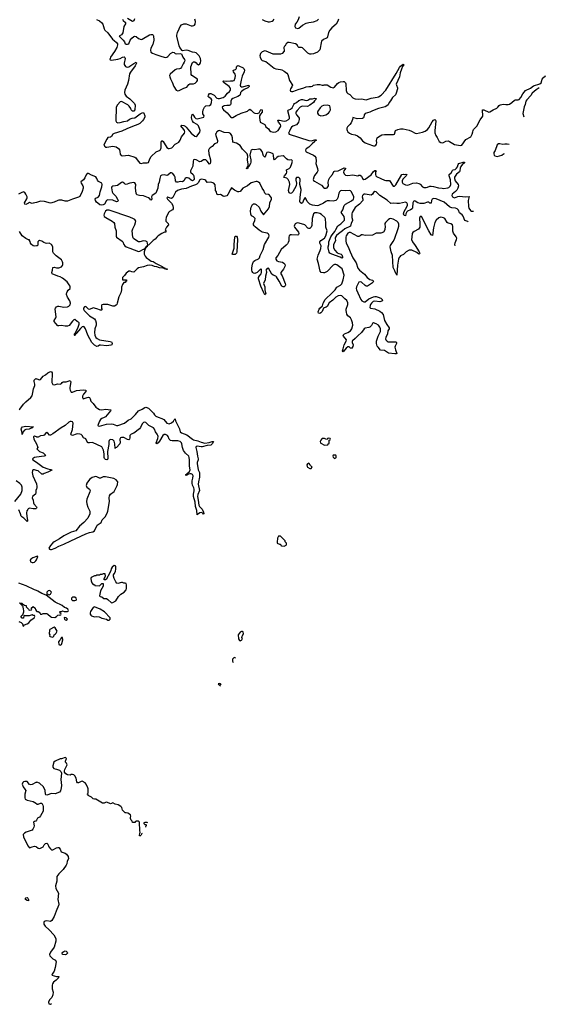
# Model space of a CAD drawing. Header units: inches. Extents: x 1980008 to 2252673, y 74414 to 260562.
# Tile 225 of 228: x 2239728 to 2248314, y 198376 to 214462. Entities that reach past the tile are written whole.
import ezdxf

# ---------------------------------------------------------------- set-up
doc = ezdxf.new("R2010")
doc.units = ezdxf.units.IN
doc.header["$MEASUREMENT"] = 0
for name, color, linetype in [('C2149', 7, 'Continuous'), ('C2230', 7, 'Continuous'), ('C2231', 7, 'Continuous'), ('C2240', 7, 'Continuous'), ('C2241', 7, 'Continuous')]:
    doc.layers.add(name, color=color, linetype=linetype)

msp = doc.modelspace()

# ---------------------------------------------------------------- linework, layer by layer
at = {"layer": 'C2149', "color": 5, "elevation": 60}
msp.add_lwpolyline([(2240366, 200000), (2240364, 199990), (2240323, 199897), (2240290, 199809), (2240253, 199747), (2240230, 199731), (2240170, 199738), (2240144, 199736), (2240128, 199730), (2240124, 199710), (2240124, 199684), (2240143, 199650), (2240210, 199591), (2240286, 199510), (2240317, 199450), (2240321, 199430), (2240317, 199410), (2240291, 199310), (2240230, 199230), (2240213, 199190), (2240219, 199170), (2240235, 199150), (2240270, 199120), (2240315, 199095), (2240325, 199070), (2240310, 198975), (2240290, 198919), (2240261, 198870), (2240254, 198850), (2240330, 198831), (2240371, 198830), (2240361, 198819), (2240361, 198810), (2240323, 198770), (2240282, 198738), (2240266, 198710), (2240258, 198690), (2240257, 198650), (2240259, 198630), (2240275, 198575), (2240269, 198531), (2240251, 198489), (2240216, 198450), (2240196, 198410), (2240203, 198383), (2240230, 198376), (2240246, 198387)], dxfattribs=at)
msp.add_lwpolyline([(2240470, 199184), (2240428, 199188), (2240422, 199210), (2240435, 199230), (2240450, 199241), (2240470, 199251), (2240490, 199246), (2240506, 199230), (2240511, 199210), (2240490, 199189)], close=True, dxfattribs=at)
at = {"layer": 'C2230', "color": 5}
for points, elevation in [([(2239717, 208090), (2239730, 208099), (2239790, 208179), (2239830, 208221), (2239910, 208288), (2239930, 208319), (2239945, 208370), (2239951, 208429), (2239973, 208487), (2239973, 208510), (2239964, 208550), (2239966, 208570), (2239974, 208586), (2239990, 208598), (2240000, 208597)], 40), ([(2240000, 207647), (2239970, 207658), (2239964, 207656), (2239954, 207646), (2239959, 207610), (2240000, 207531)], 40), ([(2240000, 207314), (2239970, 207310), (2239937, 207290), (2239944, 207270), (2240000, 207231)], 40), ([(2240000, 207099), (2239970, 207108), (2239950, 207110), (2239939, 207101), (2239935, 207090), (2239934, 207065), (2239944, 207010), (2239999, 206890), (2240000, 206885)], 40), ([(2239650, 206590), (2239746, 206710), (2239769, 206770), (2239767, 206827), (2239756, 206856), (2239730, 206885), (2239670, 206930)], 40), ([(2240000, 206795), (2239990, 206770), (2239994, 206730), (2239984, 206710), (2239935, 206670), (2239930, 206650), (2239948, 206610), (2239952, 206570), (2239958, 206550), (2240000, 206502)], 40), ([(2240000, 206480), (2239990, 206470), (2239950, 206470), (2239890, 206480), (2239868, 206472), (2239859, 206461), (2239844, 206436), (2239837, 206403), (2239843, 206343), (2239856, 206284), (2239856, 206270), (2239850, 206266), (2239798, 206318), (2239761, 206341), (2239754, 206350), (2239743, 206390), (2239713, 206453)], 40), ([(2240000, 205691), (2239942, 205670), (2239912, 205650), (2239898, 205630), (2239905, 205605), (2239930, 205592), (2239950, 205592), (2239970, 205602), (2239990, 205622), (2240000, 205638)], 60), ([(2240000, 205136), (2239970, 205147), (2239832, 205212), (2239716, 205256)], 60), ([(2239712, 204632), (2239752, 204612), (2239773, 204593), (2239778, 204558), (2239790, 204554), (2239807, 204573), (2239850, 204592), (2239875, 204610), (2239910, 204652), (2239966, 204690), (2239978, 204710), (2239970, 204726), (2239950, 204728), (2239930, 204738), (2239883, 204723), (2239822, 204722), (2239810, 204726), (2239798, 204722), (2239790, 204686), (2239770, 204686), (2239749, 204710), (2239770, 204734), (2239782, 204738), (2239798, 204790), (2239798, 204810), (2239789, 204830), (2239787, 204867), (2239782, 204882), (2239770, 204886), (2239766, 204906), (2239746, 204910), (2239742, 204922), (2239728, 204928), (2239730, 204934), (2239770, 204931), (2239774, 204914), (2239794, 204910), (2239798, 204898), (2239834, 204890), (2239834, 204870), (2239874, 204830), (2239878, 204818), (2239890, 204814), (2239922, 204818), (2239926, 204830), (2239918, 204850), (2239950, 204874), (2239982, 204850), (2239984, 204824), (2240000, 204800), (2240000, 204799)], 60), ([(2240000, 202002), (2239990, 202001), (2239930, 201967), (2239910, 201963), (2239889, 201969), (2239850, 202015), (2239810, 202015), (2239791, 202009), (2239782, 201998), (2239771, 201970), (2239785, 201930), (2239811, 201890), (2239831, 201870), (2239811, 201810), (2239811, 201751), (2239816, 201730), (2239850, 201711), (2239950, 201687), (2240000, 201654)], 60), ([(2240000, 201384), (2239991, 201370), (2239970, 201365), (2239955, 201350), (2239963, 201290), (2239960, 201270), (2239945, 201235), (2239930, 201219), (2239834, 201186), (2239805, 201170), (2239787, 201150), (2239791, 201110), (2239863, 200963), (2239890, 200932), (2239930, 200951), (2239970, 200959), (2239993, 200953), (2240000, 200948)], 60)]:
    msp.add_lwpolyline(points, dxfattribs=dict(at, elevation=elevation))
for points, elevation in [([(2239770, 207686), (2239767, 207710), (2239750, 207770), (2239757, 207790), (2239775, 207810), (2239830, 207819), (2239952, 207810), (2239933, 207807), (2239937, 207797), (2239930, 207788), (2239914, 207786), (2239882, 207770), (2239830, 207767), (2239806, 207755), (2239779, 207721)], 20), ([(2239870, 200069), (2239850, 200070), (2239824, 200090), (2239825, 200110), (2239830, 200117), (2239850, 200119), (2239859, 200110), (2239871, 200090)], 40)]:
    msp.add_lwpolyline(points, close=True, dxfattribs=dict(at, elevation=elevation))
at = {"layer": 'C2231', "color": 5}
for points, elevation in [([(2240000, 211476), (2239950, 211462), (2239930, 211461), (2239890, 211474), (2239870, 211467), (2239830, 211444), (2239810, 211446), (2239808, 211470), (2239844, 211536), (2239850, 211550), (2239850, 211570), (2239830, 211614), (2239810, 211638), (2239790, 211647), (2239750, 211634), (2239710, 211609)], 20), ([(2240000, 210768), (2239970, 210764), (2239950, 210768), (2239921, 210790), (2239907, 210810), (2239899, 210839), (2239887, 210853), (2239887, 210867), (2239873, 210867), (2239830, 210889), (2239770, 210929), (2239723, 211003)], 40)]:
    msp.add_lwpolyline(points, dxfattribs=dict(at, elevation=elevation))
at = {"layer": 'C2240', "color": 5}
for points, elevation in [([(2241380, 210000), (2241377, 209990), (2241347, 209933), (2241322, 209830), (2241313, 209807), (2241303, 209797), (2241276, 209784), (2241250, 209783), (2241170, 209809), (2241091, 209809), (2241070, 209805), (2241062, 209790), (2241066, 209746), (2241073, 209727), (2241066, 209714), (2241050, 209716), (2240990, 209740), (2240930, 209753), (2240869, 209729), (2240850, 209735), (2240810, 209775), (2240785, 209770), (2240771, 209749), (2240771, 209730), (2240781, 209710), (2240870, 209624), (2240950, 209573), (2240966, 209550), (2240977, 209510), (2240978, 209470), (2240958, 209410), (2240950, 209350), (2240958, 209310), (2240974, 209270), (2240991, 209251), (2241030, 209233), (2241207, 209207), (2241230, 209198), (2241236, 209190), (2241239, 209170), (2241231, 209150), (2241216, 209144), (2241150, 209133), (2241050, 209146), (2241030, 209142), (2241010, 209127), (2240990, 209125), (2240950, 209144), (2240907, 209187), (2240840, 209310), (2240820, 209370), (2240801, 209410), (2240782, 209442), (2240770, 209452), (2240750, 209446), (2240721, 209419), (2240657, 209343), (2240650, 209328), (2240637, 209323), (2240633, 209310), (2240624, 209304), (2240617, 209310), (2240625, 209315), (2240625, 209330), (2240637, 209343), (2240679, 209421), (2240701, 209490), (2240697, 209510), (2240690, 209518), (2240669, 209530), (2240630, 209564), (2240610, 209557), (2240590, 209538), (2240534, 209466), (2240510, 209456), (2240470, 209456), (2240410, 209465), (2240370, 209458), (2240350, 209458), (2240321, 209501), (2240292, 209530), (2240289, 209550), (2240321, 209590), (2240323, 209610), (2240309, 209730), (2240314, 209750), (2240329, 209770), (2240350, 209780), (2240370, 209782), (2240450, 209766), (2240510, 209769), (2240530, 209781), (2240550, 209803), (2240559, 209830), (2240546, 209870), (2240508, 209930), (2240495, 209970), (2240494, 209990), (2240497, 210000)], 40), ([(2243745, 210000), (2243747, 209993), (2243743, 209977), (2243730, 209965), (2243715, 210000)], 40), ([(2245252, 210000), (2245299, 209890), (2245316, 209870), (2245350, 209850), (2245370, 209854), (2245430, 209900), (2245507, 209933), (2245530, 209938), (2245550, 209939), (2245584, 209930), (2245626, 209910), (2245651, 209890), (2245653, 209870), (2245611, 209850), (2245530, 209865), (2245503, 209857), (2245473, 209830), (2245461, 209810), (2245453, 209790), (2245450, 209762), (2245458, 209750), (2245530, 209737), (2245610, 209702), (2245638, 209678), (2245664, 209644), (2245689, 209550), (2245724, 209484), (2245765, 209430), (2245763, 209410), (2245744, 209376), (2245734, 209330), (2245708, 209270), (2245704, 209250), (2245709, 209230), (2245729, 209209), (2245750, 209201), (2245770, 209198), (2245850, 209201), (2245870, 209199), (2245885, 209190), (2245881, 209170), (2245860, 209130), (2245857, 209110), (2245865, 209070), (2245891, 209009), (2245877, 209003), (2245859, 209001), (2245755, 209015), (2245690, 209057), (2245624, 209064), (2245582, 209110), (2245570, 209130), (2245558, 209170), (2245558, 209210), (2245585, 209290), (2245622, 209370), (2245623, 209410), (2245610, 209440), (2245587, 209470), (2245550, 209495), (2245510, 209510), (2245490, 209497), (2245474, 209466), (2245450, 209440), (2245430, 209431), (2245370, 209420), (2245354, 209410), (2245313, 209350), (2245250, 209297), (2245210, 209252), (2245163, 209217), (2245158, 209210), (2245158, 209190), (2245174, 209150), (2245170, 209124), (2245150, 209092), (2245130, 209097), (2245110, 209115), (2245090, 209116), (2245064, 209096), (2245010, 209033), (2245002, 209050), (2245010, 209087), (2245030, 209150), (2245062, 209210), (2245067, 209230), (2245020, 209290), (2245015, 209310), (2245033, 209327), (2245090, 209350), (2245130, 209377), (2245155, 209410), (2245172, 209470), (2245166, 209510), (2245150, 209556), (2245130, 209590), (2245086, 209626), (2245074, 209650), (2245065, 209685), (2245061, 209710), (2245064, 209730), (2245090, 209808), (2245090, 209834), (2245070, 209872), (2245039, 209899), (2244990, 209952), (2244970, 209955), (2244932, 209950), (2244895, 209930), (2244842, 209878), (2244785, 209835), (2244750, 209777), (2244733, 209767), (2244703, 209757), (2244692, 209747), (2244670, 209694), (2244650, 209670), (2244630, 209660), (2244608, 209668), (2244606, 209690), (2244619, 209730), (2244630, 209750), (2244673, 209787), (2244686, 209830), (2244717, 209890), (2244834, 210000)], 40), ([(2240000, 208597), (2240010, 208596), (2240050, 208580), (2240070, 208583), (2240110, 208636), (2240150, 208661), (2240186, 208694), (2240232, 208712), (2240247, 208707), (2240257, 208690), (2240261, 208630), (2240252, 208590), (2240251, 208550), (2240253, 208533), (2240270, 208501), (2240290, 208496), (2240350, 208511), (2240390, 208506), (2240410, 208516), (2240424, 208536), (2240436, 208544), (2240452, 208548), (2240490, 208547), (2240550, 208568), (2240559, 208559), (2240563, 208543), (2240546, 208454), (2240546, 208430), (2240550, 208408), (2240570, 208374), (2240590, 208375), (2240657, 208403), (2240708, 208412), (2240776, 208416), (2240810, 208410), (2240809, 208390), (2240770, 208342), (2240755, 208310), (2240753, 208290), (2240767, 208270), (2240830, 208292), (2240850, 208295), (2240870, 208290), (2240881, 208270), (2240892, 208230), (2240930, 208190), (2240974, 208134), (2241003, 208110), (2241030, 208096), (2241070, 208090), (2241130, 208098), (2241217, 208090), (2241209, 208070), (2241130, 207976), (2241110, 207961), (2241070, 207946), (2241048, 207930), (2241030, 207903), (2241009, 207850), (2241006, 207830), (2241010, 207825), (2241030, 207822), (2241145, 207855), (2241230, 207858), (2241256, 207856), (2241310, 207832), (2241330, 207831), (2241439, 207870), (2241501, 207919), (2241550, 207943), (2241620, 208010), (2241671, 208069), (2241730, 208097), (2241770, 208127), (2241790, 208130), (2241830, 208115), (2241856, 208096), (2241915, 208035), (2241930, 208009), (2241950, 207987), (2241988, 207968), (2242050, 207949), (2242084, 207930), (2242130, 207869), (2242170, 207862), (2242207, 207873), (2242238, 207902), (2242250, 207926), (2242270, 207941), (2242276, 207910), (2242336, 207776), (2242351, 207730), (2242372, 207712), (2242460, 207680), (2242550, 207608), (2242570, 207598), (2242640, 207580), (2242690, 207558), (2242750, 207546), (2242826, 207554), (2242856, 207564), (2242870, 207573), (2242892, 207572), (2242875, 207530), (2242850, 207511), (2242790, 207507), (2242710, 207483), (2242690, 207482), (2242627, 207493), (2242610, 207490), (2242605, 207475), (2242621, 207410), (2242632, 207332), (2242645, 207290), (2242646, 207270), (2242630, 207230), (2242628, 207210), (2242646, 207106), (2242664, 207064), (2242668, 207030), (2242665, 206990), (2242648, 206910), (2242646, 206874), (2242665, 206770), (2242637, 206703), (2242632, 206670), (2242646, 206610), (2242657, 206530), (2242668, 206508), (2242710, 206466), (2242730, 206415), (2242735, 206390), (2242730, 206383), (2242720, 206400), (2242690, 206411), (2242670, 206407), (2242650, 206387), (2242636, 206384), (2242630, 206374), (2242622, 206442), (2242598, 206510), (2242597, 206577), (2242568, 206672), (2242566, 206710), (2242577, 206763), (2242578, 206790), (2242572, 206812), (2242550, 206858), (2242543, 206890), (2242547, 206930), (2242559, 206970), (2242560, 207010), (2242551, 207031), (2242530, 207043), (2242510, 207043), (2242484, 207036), (2242470, 207026), (2242457, 207023), (2242450, 207015), (2242443, 207023), (2242444, 207030), (2242459, 207041), (2242462, 207050), (2242500, 207080), (2242514, 207110), (2242500, 207170), (2242504, 207270), (2242499, 207310), (2242489, 207330), (2242438, 207378), (2242406, 207426), (2242385, 207470), (2242379, 207530), (2242371, 207550), (2242348, 207570), (2242310, 207584), (2242219, 207579), (2242190, 207586), (2242168, 207608), (2242154, 207650), (2242140, 207670), (2242110, 207687), (2242090, 207685), (2242069, 207671), (2242010, 207575), (2241990, 207549), (2241970, 207532), (2241960, 207550), (2241983, 207617), (2241988, 207650), (2241985, 207670), (2241976, 207690), (2241948, 207728), (2241929, 207770), (2241913, 207793), (2241840, 207830), (2241790, 207879), (2241770, 207886), (2241750, 207881), (2241730, 207857), (2241701, 207799), (2241683, 207777), (2241594, 207706), (2241550, 207690), (2241539, 207681), (2241530, 207670), (2241530, 207630), (2241521, 207610), (2241510, 207600), (2241490, 207603), (2241430, 207635), (2241390, 207638), (2241373, 207630), (2241363, 207610), (2241369, 207550), (2241364, 207530), (2241310, 207475), (2241293, 207467), (2241290, 207459), (2241283, 207530), (2241270, 207575), (2241250, 207596), (2241215, 207605), (2241200, 207600), (2241191, 207589), (2241187, 207573), (2241184, 207524), (2241164, 207410), (2241169, 207291), (2241161, 207279), (2241150, 207272), (2241130, 207275), (2241115, 207295), (2241110, 207310), (2241107, 207370), (2241096, 207430), (2241070, 207481), (2240915, 207555), (2240869, 207549), (2240844, 207550), (2240836, 207556), (2240810, 207613), (2240772, 207632), (2240748, 207670), (2240730, 207683), (2240710, 207690), (2240670, 207694), (2240649, 207691), (2240590, 207670), (2240570, 207677), (2240563, 207690), (2240590, 207768), (2240602, 207870), (2240590, 207890), (2240570, 207900), (2240550, 207898), (2240530, 207889), (2240469, 207830), (2240406, 207794), (2240270, 207696), (2240230, 207673), (2240215, 207675), (2240190, 207709), (2240170, 207716), (2240150, 207701), (2240126, 207674), (2240110, 207666), (2240070, 207661), (2240030, 207644), (2240010, 207643), (2240000, 207647)], 40), ([(2240000, 207531), (2240021, 207490), (2240023, 207470), (2240006, 207450), (2240054, 207410), (2240110, 207383), (2240150, 207350), (2240143, 207337), (2240127, 207333), (2240000, 207314)], 40), ([(2240000, 207231), (2240110, 207154), (2240190, 207123), (2240257, 207110), (2240230, 207090), (2240187, 207070), (2240130, 207050), (2240110, 207037), (2240090, 207035), (2240028, 207090), (2240000, 207099)], 40), ([(2240000, 206885), (2240008, 206830), (2240006, 206810), (2240000, 206795)], 40), ([(2240000, 206502), (2240010, 206490), (2240000, 206480)], 40), ([(2240000, 205638), (2240008, 205650), (2240026, 205690), (2240018, 205698), (2240000, 205691)], 60), ([(2240000, 204799), (2240010, 204792), (2240032, 204792), (2240044, 204784), (2240060, 204760), (2240070, 204752), (2240090, 204752), (2240110, 204762), (2240170, 204762), (2240190, 204751), (2240230, 204711), (2240250, 204701), (2240302, 204698), (2240329, 204711), (2240349, 204731), (2240370, 204738), (2240386, 204734), (2240402, 204738), (2240406, 204750), (2240402, 204762), (2240390, 204766), (2240387, 204773), (2240386, 204790), (2240390, 204794), (2240410, 204794), (2240430, 204802), (2240453, 204793), (2240507, 204793), (2240522, 204798), (2240526, 204810), (2240518, 204818), (2240515, 204830), (2240495, 204850), (2240460, 204860), (2240422, 204890), (2240306, 204946), (2240158, 205058), (2240089, 205090), (2240027, 205127), (2240000, 205136)], 60), ([(2243230, 204041), (2243206, 204014), (2243203, 203983), (2243215, 203960)], 60), ([(2243252, 204030), (2243250, 204035), (2243230, 204041)], 60), ([(2242990, 203617), (2242972, 203610), (2243010, 203578), (2243011, 203578)], 60), ([(2243021, 203596), (2243018, 203598), (2243010, 203613), (2242990, 203617)], 60), ([(2241707, 201128), (2241690, 201126), (2241686, 201130), (2241688, 201170), (2241698, 201182), (2241698, 201190), (2241688, 201210), (2241686, 201350), (2241670, 201366), (2241630, 201366), (2241618, 201362), (2241610, 201346), (2241570, 201346), (2241566, 201370), (2241550, 201386), (2241538, 201410), (2241538, 201430), (2241546, 201450), (2241538, 201470), (2241496, 201496), (2241470, 201506), (2241450, 201506), (2241410, 201546), (2241395, 201590), (2241378, 201610), (2241335, 201635), (2241290, 201645), (2241250, 201669), (2241230, 201655), (2241210, 201649), (2241150, 201676), (2241130, 201674), (2241110, 201664), (2241083, 201663), (2240970, 201726), (2240950, 201727), (2240930, 201734), (2240899, 201759), (2240848, 201790), (2240846, 201806), (2240828, 201810), (2240842, 201818), (2240846, 201830), (2240846, 201894), (2240842, 201910), (2240814, 201974), (2240795, 201995), (2240750, 202022), (2240730, 202018), (2240690, 201995), (2240670, 201995), (2240661, 202010), (2240649, 202070), (2240629, 202110), (2240610, 202125), (2240590, 202129), (2240570, 202129), (2240550, 202121), (2240510, 202124), (2240481, 202141), (2240462, 202170), (2240459, 202190), (2240464, 202210), (2240502, 202290), (2240494, 202314), (2240478, 202330), (2240478, 202350), (2240495, 202390), (2240483, 202403), (2240470, 202409), (2240410, 202384), (2240390, 202384), (2240310, 202349), (2240287, 202330), (2240267, 202270), (2240271, 202250), (2240288, 202228), (2240330, 202219), (2240379, 202199), (2240401, 202181), (2240408, 202168), (2240411, 202150), (2240398, 202050), (2240412, 201950), (2240408, 201912), (2240394, 201866), (2240376, 201844), (2240310, 201817), (2240250, 201821), (2240170, 201793), (2240157, 201797), (2240150, 201808), (2240146, 201870), (2240117, 201930), (2240050, 201989), (2240010, 202003), (2240000, 202002)], 60), ([(2240000, 201654), (2240010, 201648), (2240030, 201648), (2240070, 201660), (2240090, 201661), (2240108, 201630), (2240110, 201610), (2240111, 201530), (2240070, 201453), (2240050, 201433), (2240021, 201419), (2240000, 201384)], 60), ([(2241821, 201342), (2241810, 201346), (2241770, 201346), (2241758, 201342), (2241754, 201330), (2241770, 201314), (2241790, 201314), (2241794, 201310), (2241794, 201292)], 60), ([(2241790, 201285), (2241784, 201276), (2241783, 201272)], 60), ([(2241727, 201167), (2241718, 201162), (2241714, 201142)], 60), ([(2240000, 200948), (2240030, 200927), (2240050, 200924), (2240070, 200927), (2240109, 200950), (2240130, 200981), (2240150, 201001), (2240170, 201011), (2240190, 200992), (2240206, 200946), (2240230, 200916), (2240250, 200901), (2240270, 200901), (2240330, 200933), (2240350, 200939), (2240370, 200936), (2240387, 200910), (2240406, 200866), (2240470, 200843), (2240491, 200830), (2240519, 200790), (2240526, 200750), (2240506, 200714), (2240498, 200670), (2240488, 200650), (2240439, 200581), (2240365, 200510), (2240336, 200464), (2240336, 200390), (2240311, 200310), (2240318, 200270), (2240363, 200190), (2240350, 200090), (2240368, 200012), (2240366, 200000)], 60)]:
    msp.add_lwpolyline(points, dxfattribs=dict(at, elevation=elevation))
at = {"layer": 'C2240', "color": 5, "elevation": 60}
for points in [[(2244770, 207626), (2244758, 207622), (2244750, 207606), (2244730, 207608), (2244710, 207618), (2244670, 207618), (2244665, 207615), (2244645, 207590), (2244638, 207570), (2244642, 207550), (2244650, 207542), (2244710, 207512), (2244750, 207514), (2244762, 207518), (2244767, 207533), (2244782, 207538), (2244786, 207550), (2244786, 207590), (2244802, 207598), (2244806, 207610), (2244802, 207622)], [(2244890, 207346), (2244850, 207346), (2244842, 207330), (2244850, 207314), (2244870, 207294), (2244890, 207302), (2244898, 207310), (2244898, 207330)], [(2244450, 207215), (2244430, 207208), (2244418, 207190), (2244422, 207162), (2244430, 207152), (2244470, 207132), (2244490, 207132), (2244508, 207150), (2244478, 207178), (2244475, 207190), (2244458, 207210)], [(2240970, 206997), (2240950, 206996), (2240910, 206983), (2240871, 206950), (2240825, 206890), (2240816, 206850), (2240825, 206825), (2240870, 206791), (2240878, 206770), (2240874, 206750), (2240827, 206630), (2240820, 206590), (2240825, 206550), (2240839, 206499), (2240876, 206430), (2240872, 206388), (2240842, 206318), (2240775, 206245), (2240703, 206190), (2240647, 206113), (2240570, 206087), (2240450, 206032), (2240380, 205980), (2240291, 205930), (2240270, 205913), (2240231, 205870), (2240206, 205830), (2240214, 205810), (2240230, 205805), (2240250, 205806), (2240310, 205827), (2240370, 205863), (2240450, 205891), (2240562, 205950), (2240810, 206060), (2240870, 206084), (2240925, 206095), (2240949, 206111), (2240995, 206205), (2241057, 206250), (2241076, 206290), (2241122, 206338), (2241159, 206401), (2241170, 206430), (2241195, 206590), (2241191, 206650), (2241196, 206684), (2241211, 206709), (2241270, 206756), (2241319, 206850), (2241325, 206870), (2241329, 206910), (2241302, 206942), (2241265, 206965), (2241130, 206992), (2241090, 206993), (2241050, 206974), (2241030, 206974), (2240990, 206994)], [(2243990, 206026), (2243958, 206022), (2243942, 205990), (2243942, 205970), (2243934, 205950), (2243934, 205910), (2243970, 205894), (2243990, 205894), (2243993, 205873), (2244004, 205864), (2244050, 205862), (2244082, 205878), (2244086, 205890), (2244086, 205910), (2244066, 205930), (2244066, 205950)], [(2241270, 205544), (2241241, 205519), (2241225, 205490), (2241218, 205462), (2241176, 205370), (2241163, 205357), (2241150, 205328), (2241132, 205310), (2241109, 205310), (2241109, 205330), (2241128, 205370), (2241126, 205406), (2241110, 205408), (2241090, 205408), (2241070, 205398), (2241044, 205396), (2241030, 205388), (2240990, 205388), (2240970, 205378), (2240950, 205378), (2240894, 205350), (2240892, 205330), (2240893, 205293), (2240904, 205264), (2240930, 205234), (2240950, 205234), (2240958, 205218), (2241030, 205212), (2241069, 205251), (2241090, 205252), (2241091, 205209), (2241047, 205133), (2241032, 205050), (2241041, 205041), (2241070, 205031), (2241104, 205004), (2241144, 205004), (2241170, 204991), (2241230, 204934), (2241250, 204942), (2241299, 204970), (2241341, 205039), (2241383, 205077), (2241435, 205110), (2241468, 205150), (2241475, 205170), (2241475, 205230), (2241466, 205250), (2241450, 205258), (2241430, 205258), (2241410, 205268), (2241390, 205268), (2241329, 205249), (2241316, 205256), (2241300, 205280), (2241274, 205334), (2241262, 205370), (2241262, 205390), (2241269, 205410), (2241294, 205446), (2241301, 205490), (2241296, 205536), (2241290, 205542)], [(2240210, 205138), (2240194, 205130), (2240174, 205110), (2240174, 205090), (2240194, 205070), (2240210, 205065), (2240230, 205074), (2240246, 205110), (2240226, 205130)], [(2240592, 205028), (2240574, 205010), (2240574, 204990), (2240592, 204972), (2240630, 204971), (2240650, 204981), (2240657, 204990), (2240653, 205010), (2240630, 205025)], [(2240950, 204872), (2240930, 204859), (2240884, 204796), (2240877, 204770), (2240879, 204750), (2240890, 204731), (2240903, 204723), (2240950, 204708), (2240990, 204711), (2241024, 204704), (2241070, 204687), (2241146, 204666), (2241170, 204652), (2241190, 204654), (2241206, 204670), (2241206, 204690), (2241114, 204790), (2241042, 204830)], [(2240462, 204698), (2240454, 204690), (2240458, 204670), (2240470, 204658), (2240490, 204652), (2240508, 204670), (2240490, 204688)], [(2240290, 204538), (2240218, 204502), (2240213, 204487), (2240212, 204430), (2240222, 204410), (2240214, 204390), (2240224, 204384), (2240250, 204382), (2240270, 204374), (2240286, 204390), (2240289, 204411), (2240310, 204422), (2240323, 204437), (2240338, 204470), (2240310, 204528)], [(2243350, 204469), (2243330, 204455), (2243298, 204410), (2243305, 204345), (2243318, 204318), (2243330, 204314), (2243338, 204322), (2243350, 204325), (2243358, 204330), (2243368, 204350), (2243358, 204370), (2243362, 204390), (2243382, 204430), (2243379, 204459), (2243368, 204468)], [(2240430, 204366), (2240410, 204366), (2240391, 204329), (2240380, 204320), (2240364, 204296), (2240370, 204254), (2240390, 204246), (2240410, 204252), (2240419, 204270), (2240434, 204330)]]:
    msp.add_lwpolyline(points, close=True, dxfattribs=at)
at = {"layer": 'C2241', "color": 5}
for points, elevation in [([(2240984, 214464), (2241030, 214441), (2241069, 214410), (2241084, 214390), (2241106, 214310), (2241119, 214290), (2241170, 214245), (2241246, 214146), (2241270, 214120), (2241311, 214091), (2241325, 214070), (2241328, 214050), (2241315, 214010), (2241278, 213942), (2241213, 213850), (2241204, 213830), (2241202, 213810), (2241205, 213805), (2241230, 213802), (2241330, 213817), (2241371, 213829), (2241410, 213849), (2241433, 213853), (2241444, 213844), (2241451, 213830), (2241435, 213750), (2241437, 213730), (2241457, 213697), (2241469, 213689), (2241487, 213687), (2241510, 213690), (2241530, 213700), (2241590, 213748), (2241630, 213770), (2241634, 213754), (2241616, 213710), (2241537, 213603), (2241523, 213577), (2241508, 213470), (2241490, 213410), (2241448, 213310), (2241442, 213270), (2241447, 213247), (2241470, 213215), (2241530, 213170), (2241602, 213090), (2241614, 213066), (2241611, 212989), (2241590, 212966), (2241570, 212966), (2241550, 212988), (2241542, 213010), (2241516, 213050), (2241493, 213070), (2241390, 213126), (2241370, 213119), (2241328, 213070), (2241305, 213030), (2241296, 212810), (2241310, 212786), (2241330, 212779), (2241370, 212784), (2241430, 212801), (2241490, 212809), (2241524, 212836), (2241566, 212854), (2241610, 212858), (2241696, 212924), (2241730, 212942), (2241750, 212944), (2241757, 212937), (2241772, 212890), (2241770, 212870), (2241749, 212830), (2241733, 212807), (2241693, 212767), (2241659, 212750), (2241570, 212719), (2241479, 212681), (2241397, 212643), (2241270, 212604), (2241248, 212592), (2241227, 212553), (2241210, 212544), (2241170, 212536), (2241150, 212511), (2241107, 212430), (2241105, 212410), (2241118, 212390), (2241130, 212381), (2241150, 212378), (2241250, 212397), (2241305, 212385), (2241340, 212360), (2241356, 212336), (2241365, 212310), (2241370, 212264), (2241385, 212245), (2241410, 212239), (2241455, 212245), (2241506, 212246), (2241610, 212216), (2241625, 212205), (2241646, 212170), (2241690, 212118), (2241710, 212112), (2241750, 212121), (2241810, 212123), (2241830, 212129), (2241854, 212186), (2241875, 212225), (2241959, 212301), (2242021, 212330), (2242030, 212339), (2242040, 212370), (2242037, 212463), (2242042, 212478), (2242050, 212487), (2242070, 212470), (2242090, 212445), (2242130, 212374), (2242157, 212357), (2242170, 212355), (2242211, 212370), (2242270, 212426), (2242290, 212441), (2242330, 212460), (2242350, 212492), (2242373, 212547), (2242420, 212610), (2242424, 212630), (2242421, 212650), (2242410, 212670), (2242363, 212730), (2242370, 212738), (2242410, 212735), (2242430, 212725), (2242450, 212707), (2242528, 212610), (2242590, 212559), (2242610, 212551), (2242630, 212567), (2242670, 212623), (2242674, 212650), (2242672, 212670), (2242647, 212730), (2242625, 212750), (2242570, 212783), (2242549, 212810), (2242541, 212830), (2242537, 212870), (2242547, 212913), (2242550, 212916), (2242570, 212898), (2242585, 212870), (2242607, 212850), (2242630, 212842), (2242736, 212870), (2242740, 212890), (2242722, 212922), (2242720, 212950), (2242728, 212990), (2242745, 213030), (2242770, 213057), (2242830, 213058), (2242850, 213074), (2242862, 213110), (2242866, 213150), (2242858, 213170), (2242816, 213196), (2242807, 213207), (2242810, 213230), (2242830, 213257), (2242850, 213255), (2242906, 213230), (2242950, 213182), (2242970, 213172), (2242990, 213173), (2243050, 213190), (2243082, 213210), (2243121, 213259), (2243158, 213290), (2243171, 213310), (2243171, 213330), (2243164, 213350), (2243150, 213370), (2243067, 213430), (2243048, 213450), (2243050, 213458), (2243058, 213462), (2243110, 213458), (2243170, 213464), (2243210, 213462), (2243230, 213469), (2243250, 213510), (2243253, 213550), (2243248, 213570), (2243222, 213610), (2243217, 213630), (2243230, 213643), (2243252, 213648), (2243263, 213657), (2243268, 213670), (2243268, 213692), (2243275, 213705), (2243290, 213711), (2243310, 213708), (2243378, 213678), (2243390, 213667), (2243398, 213638), (2243394, 213610), (2243363, 213537), (2243345, 213475), (2243332, 213392), (2243336, 213376), (2243350, 213367), (2243370, 213366), (2243471, 213391), (2243474, 213390), (2243477, 213370), (2243455, 213350), (2243397, 213323), (2243349, 213291), (2243335, 213270), (2243327, 213233), (2243318, 213222), (2243294, 213206), (2243210, 213175), (2243190, 213158), (2243178, 213130), (2243177, 213090), (2243171, 213069), (2243150, 213059), (2243110, 213061), (2243070, 213055), (2243057, 213050), (2243036, 213030), (2243042, 213010), (2243059, 212990), (2243119, 212939), (2243170, 212876), (2243190, 212865), (2243210, 212864), (2243263, 212897), (2243344, 212936), (2243450, 212967), (2243470, 212988), (2243490, 213000), (2243510, 212986), (2243550, 212945), (2243570, 212937), (2243609, 212931), (2243640, 212940), (2243670, 212994), (2243690, 212990), (2243690, 212950), (2243662, 212918), (2243648, 212892), (2243646, 212866), (2243659, 212790), (2243731, 212750), (2243740, 212740), (2243750, 212710), (2243790, 212677), (2243810, 212650), (2243830, 212635), (2243870, 212624), (2243910, 212627), (2243951, 212650), (2243991, 212710), (2243996, 212730), (2243990, 212750), (2243957, 212790), (2243947, 212813), (2243950, 212818), (2243970, 212821), (2244050, 212804), (2244082, 212810), (2244118, 212830), (2244134, 212850), (2244136, 212870), (2244108, 212972), (2244115, 212985), (2244150, 212999), (2244177, 213023), (2244204, 213076), (2244216, 213090), (2244251, 213109), (2244290, 213139), (2244330, 213156), (2244350, 213156), (2244410, 213140), (2244433, 213147), (2244470, 213169), (2244513, 213167), (2244550, 213179), (2244570, 213176), (2244576, 213170), (2244562, 213158), (2244559, 213150), (2244544, 213136), (2244525, 213110), (2244470, 213063), (2244430, 213046), (2244351, 213051), (2244330, 213046), (2244309, 213031), (2244260, 212980), (2244240, 212950), (2244238, 212930), (2244248, 212908), (2244284, 212870), (2244291, 212851), (2244291, 212830), (2244280, 212790), (2244271, 212769), (2244250, 212746), (2244190, 212721), (2244170, 212707), (2244156, 212690), (2244137, 212643), (2244118, 212610), (2244129, 212589), (2244450, 212490), (2244490, 212485), (2244550, 212500), (2244570, 212498), (2244572, 212490), (2244557, 212483), (2244547, 212470), (2244504, 212436), (2244450, 212380), (2244408, 212350), (2244396, 212330), (2244403, 212310), (2244410, 212303), (2244530, 212249), (2244552, 212232), (2244564, 212210), (2244572, 212150), (2244565, 212110), (2244593, 212030), (2244596, 211990), (2244588, 211970), (2244545, 211915), (2244533, 211890), (2244524, 211850), (2244530, 211834), (2244542, 211822), (2244659, 211759), (2244690, 211722), (2244707, 211710), (2244736, 211710), (2244750, 211717), (2244763, 211730), (2244770, 211750), (2244766, 211810), (2244777, 211850), (2244797, 211883), (2244838, 211930), (2244860, 211980), (2244871, 211989), (2244930, 211992), (2245030, 212040), (2245050, 212036), (2245052, 212032), (2245025, 211995), (2245018, 211970), (2245026, 211946), (2245050, 211921), (2245090, 211916), (2245170, 211929), (2245250, 211909), (2245270, 211924), (2245290, 211922), (2245310, 211906), (2245330, 211870), (2245350, 211849), (2245370, 211854), (2245472, 211928), (2245510, 211983), (2245530, 211999), (2245538, 211998), (2245550, 211990), (2245543, 211977), (2245539, 211930), (2245546, 211910), (2245558, 211898), (2245630, 211870), (2245690, 211839), (2245710, 211833), (2245770, 211835), (2245830, 211744), (2245850, 211741), (2245870, 211766), (2245970, 211934), (2245990, 211937), (2246010, 211932), (2246037, 211936), (2246050, 211935), (2246051, 211931), (2246041, 211910), (2245985, 211855), (2245975, 211830), (2245977, 211810), (2245988, 211788), (2246030, 211765), (2246070, 211758), (2246153, 211790), (2246210, 211796), (2246248, 211788), (2246270, 211777), (2246310, 211731), (2246330, 211723), (2246370, 211721), (2246390, 211724), (2246430, 211741), (2246450, 211743), (2246490, 211739), (2246570, 211716), (2246630, 211707), (2246654, 211706), (2246723, 211717), (2246738, 211722), (2246760, 211740), (2246770, 211770), (2246763, 211843), (2246745, 211910), (2246746, 211930), (2246778, 211962), (2246801, 211999), (2246810, 212007), (2246844, 212016), (2246866, 212035), (2246880, 212060), (2246890, 212096), (2246902, 212110), (2246970, 212135), (2246990, 212133), (2246998, 212130), (2246981, 212110), (2246960, 212100), (2246934, 212066), (2246922, 212038), (2246917, 211990), (2246910, 211974), (2246864, 211936), (2246833, 211890), (2246830, 211870), (2246841, 211830), (2246891, 211771), (2246896, 211750), (2246887, 211710), (2246870, 211676), (2246850, 211655), (2246793, 211610), (2246789, 211590), (2246799, 211570), (2246810, 211560), (2246830, 211554), (2246887, 211573), (2246910, 211576), (2247010, 211569), (2247070, 211572), (2247054, 211510), (2247057, 211410), (2247064, 211384), (2247090, 211343), (2247110, 211333), (2247144, 211335)], 20), ([(2241405, 214470), (2241417, 214450), (2241455, 214415), (2241454, 214394), (2241432, 214350), (2241415, 214245), (2241390, 214212), (2241351, 214190), (2241370, 214177), (2241416, 214130), (2241438, 214098), (2241451, 214070), (2241470, 214060), (2241490, 214060), (2241513, 214070), (2241532, 214130), (2241559, 214161), (2241590, 214185), (2241610, 214191), (2241630, 214187), (2241670, 214154), (2241710, 214140), (2241730, 214144), (2241850, 214214), (2241870, 214220), (2241899, 214219), (2241910, 214210), (2241916, 214196), (2241918, 214130), (2241901, 214059), (2241870, 213998), (2241866, 213966), (2241872, 213930), (2241895, 213915), (2241953, 213893), (2242050, 213858), (2242110, 213845), (2242130, 213849), (2242150, 213860), (2242192, 213908), (2242230, 213933), (2242250, 213927), (2242270, 213911), (2242290, 213903), (2242351, 213911), (2242370, 213902), (2242392, 213852), (2242422, 213810), (2242424, 213790), (2242415, 213770), (2242397, 213743), (2242373, 213687), (2242355, 213665), (2242341, 213659), (2242290, 213651), (2242270, 213642), (2242188, 213572), (2242178, 213550), (2242179, 213530), (2242190, 213494), (2242219, 213439), (2242248, 213368), (2242286, 213310), (2242310, 213300), (2242335, 213305), (2242410, 213341), (2242459, 213361), (2242490, 213404), (2242507, 213413), (2242570, 213416), (2242596, 213424), (2242624, 213450), (2242633, 213470), (2242631, 213490), (2242542, 213550), (2242527, 213567), (2242529, 213610), (2242523, 213650), (2242524, 213690), (2242550, 213762), (2242570, 213774), (2242590, 213771), (2242610, 213759), (2242630, 213736), (2242650, 213725), (2242670, 213738), (2242682, 213758), (2242689, 213790), (2242681, 213830), (2242658, 213870), (2242610, 213918), (2242590, 213926), (2242550, 213931), (2242481, 213961), (2242450, 213965), (2242390, 213953), (2242380, 213960), (2242346, 214006), (2242332, 214032), (2242295, 214190), (2242295, 214210), (2242305, 214250), (2242334, 214310), (2242347, 214353), (2242370, 214379), (2242410, 214395), (2242450, 214395), (2242530, 214364), (2242550, 214362), (2242574, 214366), (2242586, 214374), (2242593, 214387), (2242600, 214430), (2242588, 214470)], 40), ([(2241604, 214476), (2241590, 214442), (2241570, 214433), (2241490, 214481)], 40), ([(2244936, 214470), (2244924, 214436), (2244896, 214390), (2244826, 214330), (2244796, 214290), (2244771, 214250), (2244757, 214183), (2244750, 214168), (2244741, 214159), (2244690, 214139), (2244661, 214110), (2244631, 213970), (2244592, 213930), (2244530, 213905), (2244490, 213897), (2244470, 213899), (2244437, 213917), (2244350, 214002), (2244330, 214010), (2244286, 214010), (2244270, 214026), (2244260, 214050), (2244232, 214070), (2244129, 214091), (2244111, 214089), (2244082, 214070), (2244064, 214036), (2244052, 214028), (2244042, 214010), (2244042, 213990), (2244051, 213971), (2244051, 213950), (2244018, 213910), (2243990, 213897), (2243870, 213897), (2243755, 213950), (2243730, 213955), (2243690, 213937), (2243661, 213910), (2243651, 213870), (2243655, 213850), (2243675, 213810), (2243690, 213797), (2243750, 213781), (2243885, 213670), (2243910, 213659), (2243988, 213648), (2244010, 213641), (2244050, 213621), (2244091, 213590), (2244106, 213566), (2244136, 213470), (2244185, 213390), (2244175, 213365), (2244151, 213330), (2244145, 213310), (2244152, 213292), (2244168, 213288), (2244190, 213291), (2244252, 213308), (2244278, 213322), (2244370, 213348), (2244410, 213364), (2244450, 213371), (2244490, 213371), (2244510, 213376), (2244530, 213391), (2244590, 213405), (2244630, 213405), (2244670, 213391), (2244690, 213391), (2244703, 213397), (2244730, 213400), (2244750, 213395), (2244810, 213361), (2244850, 213350), (2244870, 213359), (2244922, 213418), (2244944, 213436), (2244970, 213449), (2245010, 213454), (2245030, 213450), (2245050, 213430), (2245056, 213416), (2245064, 213304), (2245072, 213272), (2245090, 213255), (2245120, 213240), (2245170, 213186), (2245190, 213173), (2245210, 213167), (2245255, 213165), (2245310, 213170), (2245390, 213155), (2245470, 213178), (2245570, 213197), (2245590, 213203), (2245631, 213230), (2245710, 213313), (2245878, 213582), (2245930, 213681), (2245950, 213703), (2245990, 213733), (2246002, 213730), (2245996, 213724), (2245996, 213710), (2245984, 213696), (2245964, 213656), (2245944, 213596), (2245930, 213530), (2245880, 213410), (2245881, 213390), (2245899, 213350), (2245900, 213330), (2245880, 213260), (2245866, 213234), (2245816, 213190), (2245786, 213134), (2245765, 213110), (2245747, 213070), (2245728, 213052), (2245700, 213040), (2245591, 213010), (2245490, 212972), (2245450, 212950), (2245372, 212928), (2245357, 212910), (2245352, 212868), (2245344, 212856), (2245330, 212846), (2245242, 212842), (2245170, 212866), (2245165, 212830), (2245141, 212779), (2245121, 212750), (2245081, 212710), (2245071, 212690), (2245071, 212670), (2245079, 212650), (2245091, 212630), (2245115, 212610), (2245150, 212593), (2245210, 212582), (2245246, 212566), (2245289, 212529), (2245330, 212484), (2245371, 212451), (2245490, 212405), (2245510, 212401), (2245530, 212403), (2245546, 212414), (2245559, 212430), (2245563, 212450), (2245559, 212490), (2245569, 212530), (2245589, 212550), (2245642, 212578), (2245690, 212586), (2245836, 212584), (2245849, 212591), (2245869, 212650), (2245908, 212670), (2245950, 212677), (2245990, 212679), (2246090, 212658), (2246130, 212642), (2246187, 212607), (2246210, 212602), (2246310, 212623), (2246350, 212639), (2246390, 212668), (2246410, 212695), (2246465, 212795), (2246490, 212819), (2246510, 212830), (2246523, 212823), (2246526, 212806), (2246508, 212650), (2246510, 212612), (2246525, 212570), (2246550, 212536), (2246583, 212470), (2246610, 212454), (2246630, 212452), (2246650, 212456), (2246690, 212475), (2246730, 212480), (2246750, 212473), (2246830, 212425), (2246930, 212405), (2246950, 212414), (2247016, 212504), (2247099, 212550), (2247122, 212590), (2247133, 212627), (2247134, 212650), (2247144, 212670), (2247197, 212723), (2247250, 212825), (2247292, 212888), (2247294, 212910), (2247286, 212970), (2247290, 212990), (2247310, 212990), (2247390, 212951), (2247410, 212957), (2247461, 212990), (2247522, 213018), (2247539, 213030), (2247561, 213059), (2247578, 213070), (2247630, 213079), (2247670, 213075), (2247710, 213077), (2247730, 213084), (2247769, 213110), (2247813, 213147), (2247830, 213153), (2247870, 213150), (2247890, 213158), (2247917, 213190), (2247945, 213250), (2247990, 213303), (2248075, 213345), (2248121, 213379), (2248224, 213416), (2248247, 213430), (2248263, 213490), (2248290, 213525), (2248307, 213533), (2248310, 213542), (2248314, 213534), (2248314, 213532)], 40), ([(2243690, 214467), (2243730, 214443), (2243787, 214427), (2243810, 214427), (2243850, 214439), (2243869, 214450), (2243886, 214470)], 40), ([(2244295, 214510), (2244279, 214461), (2244257, 214423), (2244230, 214386), (2244222, 214350), (2244234, 214330), (2244270, 214318), (2244290, 214325), (2244348, 214370), (2244410, 214404), (2244450, 214417), (2244530, 214429), (2244589, 214450), (2244610, 214468)], 40), ([(2248215, 213346), (2248163, 213317), (2248101, 213259), (2248076, 213224), (2248010, 213152), (2247998, 213130), (2247985, 213075), (2247970, 213038), (2247946, 212930), (2247963, 212873)], 40), ([(2247052, 211162), (2247050, 211163), (2247002, 211182), (2246973, 211253), (2246954, 211274), (2246910, 211304), (2246894, 211350), (2246874, 211374), (2246850, 211383), (2246790, 211386), (2246770, 211391), (2246750, 211403), (2246660, 211480), (2246530, 211535), (2246490, 211541), (2246468, 211532), (2246456, 211510), (2246450, 211464), (2246430, 211467), (2246410, 211479), (2246390, 211480), (2246330, 211461), (2246270, 211458), (2246230, 211470), (2246190, 211497), (2246170, 211501), (2246160, 211490), (2246152, 211468), (2246144, 211390), (2246137, 211370), (2246110, 211353), (2246065, 211335), (2246055, 211325), (2246034, 211290), (2246030, 211255), (2246010, 211261), (2246000, 211290), (2246010, 211330), (2246055, 211405), (2246064, 211430), (2246062, 211450), (2246050, 211472), (2246030, 211480), (2245930, 211459), (2245890, 211457), (2245830, 211462), (2245790, 211457), (2245733, 211513), (2245611, 211590), (2245550, 211647), (2245530, 211653), (2245510, 211641), (2245490, 211609), (2245470, 211593), (2245370, 211612), (2245350, 211611), (2245339, 211601), (2245329, 211590), (2245325, 211570), (2245333, 211530), (2245331, 211510), (2245280, 211450), (2245209, 211391), (2245158, 211310), (2245152, 211288), (2245152, 211232), (2245164, 211190), (2245163, 211177), (2245142, 211138), (2245132, 211090), (2245037, 211043), (2245004, 211010), (2244937, 210963), (2244906, 210934), (2244888, 210910), (2244882, 210890), (2244886, 210850), (2244857, 210790), (2244854, 210770), (2244857, 210737), (2244876, 210696), (2244915, 210655), (2244942, 210642), (2244981, 210630), (2244990, 210621), (2245003, 210590), (2245004, 210576), (2245002, 210570), (2244990, 210564), (2244963, 210583), (2244829, 210630), (2244797, 210650), (2244784, 210664), (2244768, 210732), (2244768, 210752), (2244778, 210790), (2244778, 210830), (2244810, 210913), (2244830, 210947), (2244877, 211003), (2244890, 211036), (2244927, 211093), (2244974, 211126), (2245015, 211165), (2245032, 211188), (2245036, 211210), (2245026, 211246), (2244980, 211310), (2245005, 211355), (2245030, 211426), (2245050, 211450), (2245150, 211500), (2245181, 211530), (2245189, 211550), (2245185, 211570), (2245147, 211650), (2245130, 211665), (2245110, 211671), (2245050, 211666), (2244990, 211670), (2244970, 211665), (2244951, 211650), (2244941, 211630), (2244927, 211550), (2244913, 211527), (2244890, 211506), (2244850, 211495), (2244790, 211504), (2244750, 211502), (2244727, 211493), (2244690, 211465), (2244610, 211426), (2244590, 211421), (2244510, 211432), (2244466, 211446), (2244424, 211490), (2244410, 211532), (2244390, 211555), (2244370, 211525), (2244350, 211470), (2244330, 211461), (2244310, 211477), (2244303, 211490), (2244313, 211610), (2244325, 211670), (2244324, 211690), (2244304, 211770), (2244311, 211850), (2244304, 211870), (2244290, 211883), (2244270, 211884), (2244250, 211881), (2244238, 211870), (2244238, 211842), (2244248, 211790), (2244246, 211750), (2244190, 211650), (2244170, 211628), (2244150, 211621), (2244130, 211635), (2244117, 211670), (2244143, 211770), (2244134, 211810), (2244113, 211853), (2244094, 211874), (2244050, 211885), (2244043, 211890), (2244052, 211910), (2244086, 211950), (2244092, 211970), (2244084, 212010), (2244130, 212028), (2244153, 212050), (2244174, 212110), (2244183, 212150), (2244181, 212161), (2244170, 212170), (2244132, 212168), (2244110, 212173), (2244088, 212188), (2244050, 212226), (2244030, 212237), (2243950, 212227), (2243928, 212212), (2243890, 212173), (2243878, 212190), (2243875, 212250), (2243867, 212270), (2243830, 212288), (2243790, 212297), (2243767, 212290), (2243754, 212270), (2243738, 212222), (2243730, 212215), (2243710, 212239), (2243691, 212310), (2243670, 212337), (2243650, 212345), (2243630, 212347), (2243570, 212336), (2243530, 212339), (2243509, 212331), (2243502, 212318), (2243487, 212250), (2243506, 212170), (2243505, 212135), (2243498, 212110), (2243470, 212061), (2243461, 212059), (2243450, 212027), (2243430, 212029), (2243446, 212034), (2243443, 212043), (2243450, 212066), (2243456, 212064), (2243453, 212070), (2243459, 212081), (2243460, 212100), (2243448, 212170), (2243454, 212230), (2243443, 212270), (2243369, 212349), (2243330, 212407), (2243270, 212444), (2243210, 212462), (2243207, 212530), (2243191, 212570), (2243170, 212603), (2243150, 212611), (2243070, 212619), (2242990, 212649), (2242975, 212645), (2242949, 212630), (2242935, 212610), (2242929, 212590), (2242930, 212570), (2242959, 212490), (2242962, 212470), (2242955, 212450), (2242910, 212431), (2242870, 212392), (2242837, 212370), (2242821, 212350), (2242815, 212330), (2242817, 212270), (2242845, 212170), (2242847, 212132), (2242840, 212110), (2242830, 212104), (2242791, 212151), (2242770, 212170), (2242730, 212170), (2242690, 212144), (2242670, 212138), (2242610, 212175), (2242590, 212177), (2242570, 212170), (2242562, 212150), (2242559, 212070), (2242517, 211990), (2242517, 211970), (2242561, 211930), (2242571, 211910), (2242576, 211850), (2242570, 211840), (2242553, 211830), (2242530, 211838), (2242492, 211872), (2242470, 211880), (2242450, 211878), (2242433, 211870), (2242410, 211827), (2242390, 211814), (2242350, 211817), (2242310, 211805), (2242290, 211807), (2242276, 211830), (2242268, 211888), (2242259, 211910), (2242230, 211947), (2242210, 211959), (2242190, 211959), (2242150, 211920), (2242130, 211919), (2242090, 211927), (2242050, 211922), (2242030, 211911), (2242015, 211870), (2242009, 211810), (2241991, 211770), (2241986, 211710), (2241951, 211629), (2241890, 211590), (2241883, 211570), (2241886, 211534), (2241882, 211518), (2241870, 211515), (2241854, 211534), (2241831, 211551), (2241750, 211586), (2241687, 211587), (2241642, 211602), (2241629, 211629), (2241620, 211710), (2241627, 211770), (2241610, 211798), (2241590, 211801), (2241526, 211790), (2241470, 211770), (2241450, 211776), (2241436, 211790), (2241410, 211805), (2241390, 211800), (2241326, 211754), (2241295, 211745), (2241250, 211743), (2241234, 211730), (2241230, 211715), (2241239, 211650), (2241248, 211630), (2241296, 211576), (2241328, 211530), (2241336, 211510), (2241331, 211489), (2241310, 211488), (2241250, 211513), (2241170, 211518), (2241148, 211510), (2241113, 211447), (2241090, 211436), (2241070, 211433), (2241039, 211439), (2241002, 211462), (2240983, 211483), (2240968, 211510), (2240963, 211530), (2240973, 211547), (2241010, 211560), (2241030, 211587), (2241042, 211650), (2241071, 211730), (2241076, 211770), (2241071, 211790), (2241017, 211817), (2240999, 211839), (2240990, 211870), (2240970, 211893), (2240900, 211920), (2240850, 211949), (2240831, 211949), (2240812, 211928), (2240790, 211877), (2240770, 211847), (2240727, 211813), (2240730, 211790), (2240758, 211750), (2240764, 211730), (2240763, 211710), (2240746, 211654), (2240708, 211572), (2240690, 211561), (2240589, 211531), (2240510, 211497), (2240470, 211497), (2240414, 211514), (2240370, 211515), (2240350, 211510), (2240290, 211480), (2240230, 211464), (2240131, 211491), (2240070, 211496), (2240000, 211476)], 20), ([(2247722, 212421), (2247690, 212429), (2247651, 212429), (2247622, 212422), (2247570, 212435), (2247550, 212434), (2247530, 212418), (2247496, 212324), (2247472, 212290), (2247471, 212270), (2247478, 212250), (2247490, 212238), (2247530, 212226), (2247606, 212250), (2247630, 212272), (2247646, 212277)], 40), ([(2243715, 210000), (2243668, 210108), (2243629, 210230), (2243631, 210250), (2243643, 210277), (2243672, 210310), (2243679, 210330), (2243680, 210380), (2243670, 210392), (2243650, 210377), (2243605, 210330), (2243570, 210316), (2243550, 210319), (2243536, 210330), (2243525, 210350), (2243520, 210370), (2243519, 210410), (2243530, 210470), (2243549, 210511), (2243570, 210530), (2243630, 210555), (2243643, 210570), (2243656, 210610), (2243704, 210710), (2243726, 210790), (2243796, 210910), (2243802, 210930), (2243799, 210950), (2243786, 210966), (2243772, 210972), (2243690, 210989), (2243642, 211022), (2243610, 211052), (2243575, 211075), (2243556, 211096), (2243549, 211110), (2243549, 211130), (2243570, 211179), (2243573, 211213), (2243566, 211226), (2243550, 211242), (2243517, 211257), (2243504, 211285), (2243497, 211337), (2243510, 211401), (2243530, 211441), (2243550, 211455), (2243570, 211451), (2243590, 211441), (2243640, 211400), (2243670, 211336), (2243710, 211272), (2243795, 211370), (2243809, 211410), (2243815, 211470), (2243843, 211530), (2243841, 211550), (2243810, 211595), (2243790, 211607), (2243750, 211613), (2243730, 211629), (2243716, 211670), (2243690, 211709), (2243652, 211790), (2243630, 211810), (2243610, 211816), (2243590, 211818), (2243510, 211794), (2243450, 211748), (2243373, 211707), (2243330, 211657), (2243310, 211650), (2243290, 211652), (2243235, 211675), (2243190, 211714), (2243170, 211689), (2243130, 211604), (2243110, 211586), (2243090, 211576), (2243070, 211573), (2243050, 211577), (2243010, 211604), (2242970, 211601), (2242949, 211609), (2242941, 211650), (2242929, 211669), (2242926, 211686), (2242924, 211764), (2242902, 211790), (2242850, 211805), (2242790, 211801), (2242770, 211835), (2242750, 211848), (2242728, 211852), (2242690, 211856), (2242670, 211843), (2242644, 211796), (2242624, 211776), (2242598, 211762), (2242537, 211743), (2242450, 211703), (2242370, 211695), (2242304, 211670), (2242276, 211644), (2242230, 211559), (2242210, 211542), (2242184, 211544), (2242150, 211562), (2242132, 211550), (2242145, 211530), (2242210, 211463), (2242230, 211427), (2242237, 211390), (2242233, 211370), (2242223, 211357), (2242173, 211327), (2242157, 211310), (2242122, 211230), (2242116, 211196), (2242117, 211170), (2242151, 211130), (2242159, 211110), (2242127, 211070), (2242106, 211030), (2242114, 211010), (2242114, 210990), (2242092, 210988), (2242050, 210969), (2241992, 210930), (2241982, 210918), (2241966, 210910), (2241943, 210877), (2241910, 210854), (2241830, 210778), (2241820, 210780), (2241817, 210810), (2241809, 210830), (2241790, 210843), (2241750, 210848), (2241690, 210834), (2241670, 210835), (2241610, 210869), (2241587, 210887), (2241577, 210910), (2241568, 211010), (2241575, 211045), (2241610, 211110), (2241621, 211150), (2241623, 211170), (2241610, 211195), (2241586, 211210), (2241530, 211234), (2241190, 211348), (2241150, 211348), (2241130, 211334), (2241108, 211290), (2241105, 211270), (2241109, 211249), (2241133, 211230), (2241239, 211170), (2241264, 211150), (2241276, 211130), (2241281, 211070), (2241306, 211010), (2241303, 210923), (2241312, 210910), (2241404, 210844), (2241413, 210833), (2241428, 210788), (2241446, 210766), (2241470, 210750), (2241527, 210727), (2241670, 210675), (2241690, 210678), (2241750, 210713), (2241765, 210715), (2241770, 210731), (2241789, 210731), (2241790, 210751), (2241807, 210753), (2241810, 210774), (2241818, 210778), (2241811, 210769), (2241811, 210750), (2241791, 210749), (2241790, 210729), (2241772, 210728), (2241776, 210716), (2241761, 210670), (2241759, 210650), (2241764, 210630), (2241778, 210598), (2241795, 210575), (2241852, 210532), (2241878, 210518), (2241911, 210510), (2241956, 210476), (2242058, 210430), (2242076, 210416), (2242098, 210410), (2242101, 210401), (2242114, 210394), (2242138, 210390), (2242137, 210383), (2242130, 210382), (2242091, 210389), (2242080, 210400), (2242065, 210405), (2242010, 210410), (2241970, 210423), (2241930, 210428), (2241890, 210445), (2241850, 210450), (2241810, 210445), (2241750, 210426), (2241671, 210410), (2241646, 210394), (2241590, 210338), (2241560, 210340), (2241535, 210355), (2241510, 210354), (2241470, 210322), (2241439, 210281), (2241407, 210250), (2241405, 210230), (2241410, 210214), (2241472, 210212), (2241474, 210190), (2241458, 210182), (2241454, 210170), (2241430, 210166), (2241407, 210133), (2241391, 210090), (2241391, 210050), (2241380, 210000)], 40), ([(2244834, 210000), (2244866, 210030), (2244884, 210050), (2244910, 210092), (2244970, 210126), (2244990, 210148), (2245013, 210210), (2245027, 210290), (2244996, 210390), (2244910, 210459), (2244890, 210464), (2244870, 210461), (2244849, 210451), (2244750, 210347), (2244710, 210327), (2244690, 210326), (2244654, 210334), (2244636, 210356), (2244610, 210479), (2244589, 210550), (2244603, 210617), (2244639, 210690), (2244650, 210723), (2244652, 210770), (2244630, 210810), (2244630, 210830), (2244648, 210852), (2244710, 210890), (2244730, 210930), (2244752, 211010), (2244730, 211070), (2244729, 211130), (2244721, 211210), (2244714, 211230), (2244657, 211277), (2244633, 211293), (2244590, 211306), (2244570, 211307), (2244550, 211304), (2244528, 211292), (2244507, 211213), (2244501, 211099), (2244490, 211070), (2244470, 211053), (2244450, 211051), (2244437, 211057), (2244384, 211110), (2244296, 211136), (2244270, 211141), (2244250, 211138), (2244230, 211127), (2244223, 211117), (2244212, 211090), (2244217, 211070), (2244260, 211020), (2244280, 210990), (2244286, 210970), (2244282, 210950), (2244270, 210942), (2244170, 210949), (2244150, 210945), (2244130, 210930), (2244123, 210910), (2244123, 210850), (2244116, 210824), (2244102, 210798), (2244083, 210777), (2244002, 210710), (2243945, 210610), (2243913, 210570), (2243910, 210558), (2243910, 210548), (2243930, 210522), (2243956, 210510), (2244019, 210499), (2244045, 210485), (2244058, 210470), (2244063, 210450), (2244059, 210430), (2244036, 210384), (2243992, 210330), (2243995, 210310), (2244015, 210275), (2244066, 210150), (2244069, 210130), (2244064, 210116), (2244050, 210099), (2244030, 210095), (2244010, 210106), (2243969, 210190), (2243922, 210262), (2243910, 210274), (2243868, 210288), (2243845, 210305), (2243790, 210402), (2243770, 210395), (2243751, 210370), (2243760, 210350), (2243762, 210330), (2243742, 210270), (2243738, 210210), (2243712, 210150), (2243730, 210095), (2243734, 210050), (2243745, 210000)], 40), ([(2246842, 210767), (2246837, 210790), (2246841, 210819), (2246865, 210870), (2246867, 210890), (2246856, 210916), (2246812, 210972), (2246806, 211006), (2246805, 211085), (2246796, 211110), (2246770, 211128), (2246730, 211136), (2246710, 211150), (2246672, 211212), (2246650, 211227), (2246610, 211234), (2246573, 211227), (2246530, 211184), (2246511, 211149), (2246490, 211064), (2246470, 210935), (2246450, 210949), (2246412, 211010), (2246290, 211248), (2246270, 211248), (2246261, 211219), (2246267, 211127), (2246266, 211070), (2246241, 211039), (2246170, 211003), (2246150, 210987), (2246140, 210970), (2246136, 210910), (2246128, 210870), (2246143, 210830), (2246191, 210771), (2246255, 210670), (2246265, 210650), (2246261, 210639), (2246250, 210630), (2246218, 210658), (2246134, 210694), (2246090, 210695), (2246039, 210670), (2245997, 210623), (2245950, 210602), (2245936, 210590), (2245926, 210574), (2245918, 210550), (2245899, 210450), (2245890, 210289), (2245886, 210306), (2245870, 210317), (2245857, 210357), (2245831, 210411), (2245820, 210610), (2245796, 210670), (2245781, 210750), (2245787, 210773), (2245830, 210837), (2245850, 210877), (2245913, 211050), (2245922, 211090), (2245920, 211120), (2245910, 211149), (2245890, 211170), (2245830, 211201), (2245790, 211212), (2245771, 211209), (2245745, 211190), (2245702, 211150), (2245692, 211130), (2245691, 211110), (2245698, 211090), (2245695, 211030), (2245670, 210990), (2245630, 210972), (2245550, 210973), (2245490, 210944), (2245370, 210937), (2245330, 210949), (2245310, 210949), (2245291, 210930), (2245270, 210918), (2245250, 210920), (2245130, 210986), (2245110, 210984), (2245090, 210972), (2245063, 210930), (2245058, 210910), (2245054, 210850), (2245060, 210810), (2245095, 210750), (2245125, 210670), (2245171, 210570), (2245227, 210490), (2245250, 210403), (2245280, 210370), (2245363, 210303), (2245405, 210250), (2245450, 210218), (2245490, 210206), (2245506, 210190), (2245498, 210170), (2245490, 210163), (2245410, 210106), (2245390, 210108), (2245370, 210118), (2245310, 210171), (2245290, 210178), (2245270, 210174), (2245230, 210099), (2245226, 210070), (2245230, 210050), (2245252, 210000)], 40), ([(2240497, 210000), (2240502, 210018), (2240518, 210042), (2240550, 210070), (2240555, 210085), (2240550, 210110), (2240539, 210130), (2240501, 210181), (2240430, 210237), (2240390, 210259), (2240349, 210270), (2240259, 210310), (2240253, 210330), (2240265, 210370), (2240268, 210412), (2240290, 210417), (2240327, 210407), (2240367, 210407), (2240410, 210424), (2240430, 210448), (2240435, 210465), (2240435, 210490), (2240430, 210507), (2240410, 210538), (2240325, 210605), (2240282, 210650), (2240271, 210671), (2240269, 210750), (2240249, 210790), (2240210, 210809), (2240170, 210804), (2240150, 210809), (2240121, 210821), (2240090, 210843), (2240050, 210853), (2240035, 210845), (2240025, 210830), (2240025, 210790), (2240022, 210778), (2240014, 210770), (2240000, 210768)], 40)]:
    msp.add_lwpolyline(points, dxfattribs=dict(at, elevation=elevation))
at = {"layer": 'C2241', "color": 5, "elevation": 40}
for points in [[(2244750, 213065), (2244690, 213059), (2244666, 213050), (2244637, 213023), (2244601, 212970), (2244594, 212950), (2244594, 212934), (2244611, 212910), (2244650, 212889), (2244690, 212895), (2244729, 212910), (2244770, 212936), (2244790, 212956), (2244805, 212990), (2244802, 213030), (2244793, 213053)], [(2243210, 210623), (2243200, 210630), (2243233, 210730), (2243231, 210790), (2243240, 210910), (2243250, 210927), (2243270, 210923), (2243280, 210910), (2243286, 210870), (2243274, 210670), (2243270, 210650), (2243250, 210626)]]:
    msp.add_lwpolyline(points, close=True, dxfattribs=at)

doc.saveas('drawing.dxf')
